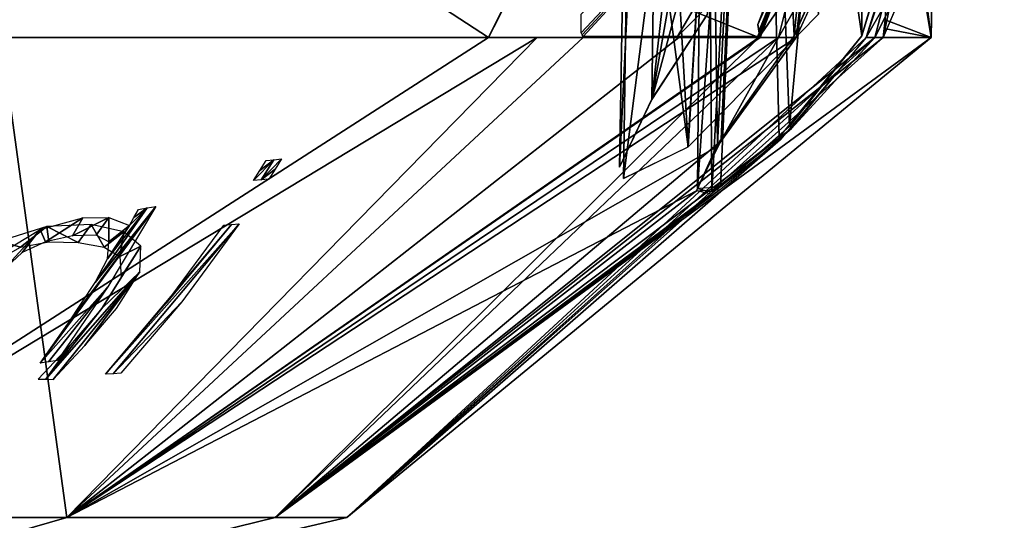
# Model space of a CAD drawing. Header units: millimetres. Extents: x -96 to 96, y -8 to 346.
# Tile 22 of 27: x 34 to 64, y 127 to 142. Entities that reach past the tile are written whole.
import ezdxf

# ---------------------------------------------------------------- set-up
doc = ezdxf.new("R2010")
doc.units = ezdxf.units.MM
doc.header["$LTSCALE"] = 65.185185
for name, color, linetype in [('142', 7, 'CONTINUOUS'), ('314', 7, 'CONTINUOUS'), ('379', 7, 'CONTINUOUS'), ('384', 7, 'CONTINUOUS'), ('386', 7, 'CONTINUOUS'), ('391', 7, 'CONTINUOUS'), ('392', 7, 'CONTINUOUS'), ('393', 7, 'CONTINUOUS'), ('404', 7, 'CONTINUOUS'), ('406', 7, 'CONTINUOUS'), ('407', 7, 'CONTINUOUS'), ('408', 7, 'CONTINUOUS'), ('409', 7, 'CONTINUOUS'), ('415', 7, 'CONTINUOUS'), ('416', 7, 'CONTINUOUS'), ('417', 7, 'CONTINUOUS'), ('418', 7, 'CONTINUOUS'), ('423', 7, 'CONTINUOUS'), ('424', 7, 'CONTINUOUS'), ('435', 7, 'CONTINUOUS'), ('444', 7, 'CONTINUOUS'), ('445', 7, 'CONTINUOUS'), ('446', 7, 'CONTINUOUS')]:
    doc.layers.add(name, color=color, linetype=linetype)

msp = doc.modelspace()

# ---------------------------------------------------------------- linework, layer by layer
at = {"layer": '142', "color": 7, "linetype": 'Continuous'}
for points in [[(73.943, 209.677, -36.5), (62.978, 65.669, -36.5), (69.483, 210.149, -36.5), (73.943, 209.677, -36.5)], [(69.483, 210.149, -36.5), (62.978, 65.669, -36.5), (64.744, 127.358, -36.5), (69.483, 210.149, -36.5)], [(76.724, 73.945, -36.5), (62.978, 65.669, -36.5), (73.943, 209.677, -36.5), (76.724, 73.945, -36.5)]]:
    msp.add_3dface(points, dxfattribs=at)
at = {"layer": '314', "color": 7, "linetype": 'Continuous'}
for points in [[(62.978, 65.669, 35), (64.744, 127.359, 35), (69.483, 210.149, 35), (62.978, 65.669, 35)], [(73.943, 209.677, 35), (62.978, 65.669, 35), (69.483, 210.149, 35), (73.943, 209.677, 35)], [(76.724, 73.945, 35), (62.978, 65.669, 35), (73.943, 209.677, 35), (76.724, 73.945, 35)]]:
    msp.add_3dface(points, dxfattribs=at)
at = {"layer": '379', "color": 7, "linetype": 'Continuous'}
for points in [[(48.295, 141.926, -38.217), (49.756, 141.926, -36.295), (25.887, 127.521, -35.628), (48.295, 141.926, -38.217)], [(25.887, 127.521, -35.628), (49.756, 141.926, -36.295), (35.631, 127.521, -25.884), (25.887, 127.521, -35.628)], [(26.827, 141.926, -55.437), (48.295, 141.926, -38.217), (25.887, 127.521, -35.628), (26.827, 141.926, -55.437)], [(25.887, 127.521, 35.634), (35.631, 127.521, 25.89), (33.656, 141.926, 51.583), (25.887, 127.521, 35.634)], [(33.656, 141.926, 51.583), (35.631, 127.521, 25.89), (56.411, 141.926, 24.722), (33.656, 141.926, 51.583)], [(57.536, 141.926, -21.971), (55.163, 138.655, -20.502), (35.631, 127.521, -25.884), (57.536, 141.926, -21.971)], [(57.008, 141.926, -23.307), (57.536, 141.926, -21.971), (35.631, 127.521, -25.884), (57.008, 141.926, -23.307)], [(56.448, 141.926, -24.63), (57.008, 141.926, -23.307), (35.631, 127.521, -25.884), (56.448, 141.926, -24.63)], [(54.011, 141.926, -29.594), (56.448, 141.926, -24.63), (35.631, 127.521, -25.884), (54.011, 141.926, -29.594)], [(51.14, 141.926, -34.318), (54.011, 141.926, -29.594), (35.631, 127.521, -25.884), (51.14, 141.926, -34.318)], [(49.756, 141.926, -36.295), (51.14, 141.926, -34.318), (35.631, 127.521, -25.884), (49.756, 141.926, -36.295)], [(35.631, 127.521, 25.89), (41.887, 127.521, 13.613), (56.411, 141.926, 24.722), (35.631, 127.521, 25.89)], [(41.887, 127.521, 13.613), (55.269, 138.82, 20.652), (57.007, 141.926, 23.313), (41.887, 127.521, 13.613)], [(60.147, 141.926, -13.248), (61.589, 141.926, 0.003), (41.887, 127.521, -13.607), (60.147, 141.926, -13.248)], [(41.887, 127.521, -13.607), (61.589, 141.926, 0.003), (44.042, 127.521, 0.003), (41.887, 127.521, -13.607)], [(59.9, 141.926, -14.323), (60.147, 141.926, -13.248), (41.887, 127.521, -13.607), (59.9, 141.926, -14.323)], [(57.391, 139.197, -15.072), (59.9, 141.926, -14.323), (41.887, 127.521, -13.607), (57.391, 139.197, -15.072)], [(56.411, 141.926, 24.722), (41.887, 127.521, 13.613), (57.007, 141.926, 23.313), (56.411, 141.926, 24.722)], [(59.633, 141.926, 15.401), (57.067, 138.869, 15.155), (44.042, 127.521, 0.003), (59.633, 141.926, 15.401)], [(59.9, 141.926, 14.329), (59.633, 141.926, 15.401), (44.042, 127.521, 0.003), (59.9, 141.926, 14.329)], [(60.147, 141.926, 13.254), (59.9, 141.926, 14.329), (44.042, 127.521, 0.003), (60.147, 141.926, 13.254)], [(61.589, 141.926, 0.003), (60.147, 141.926, 13.254), (44.042, 127.521, 0.003), (61.589, 141.926, 0.003)], [(55.269, 138.82, 20.652), (57.536, 141.926, 21.977), (57.007, 141.926, 23.313), (55.269, 138.82, 20.652)], [(59.633, 141.926, -15.396), (59.9, 141.926, -14.323), (57.391, 139.197, -15.072), (59.633, 141.926, -15.396)], [(55.253, 137.369, -16.393), (57.391, 139.197, -15.072), (41.887, 127.521, -13.607), (55.253, 137.369, -16.393)], [(54.54, 137.333, 18.526), (55.269, 138.82, 20.652), (41.887, 127.521, 13.613), (54.54, 137.333, 18.526)], [(57.067, 138.869, 15.155), (54.977, 137.225, 16.822), (44.042, 127.521, 0.003), (57.067, 138.869, 15.155)], [(55.163, 138.655, -20.502), (54.54, 137.333, -18.52), (35.631, 127.521, -25.884), (55.163, 138.655, -20.502)], [(35.631, 127.521, -25.884), (54.54, 137.333, -18.52), (41.887, 127.521, -13.607), (35.631, 127.521, -25.884)], [(54.54, 137.333, -18.52), (55.253, 137.369, -16.393), (41.887, 127.521, -13.607), (54.54, 137.333, -18.52)], [(54.977, 137.225, 16.822), (54.54, 137.333, 18.526), (41.887, 127.521, 13.613), (54.977, 137.225, 16.822)], [(44.042, 127.521, 0.003), (54.977, 137.225, 16.822), (41.887, 127.521, 13.613), (44.042, 127.521, 0.003)]]:
    msp.add_3dface(points, dxfattribs=at)
at = {"layer": '384', "color": 7, "linetype": 'Continuous'}
for points in [[(57.536, 141.926, -21.971), (58.037, 146.066, -25.377), (59.904, 147.138, -21.456), (57.536, 141.926, -21.971)], [(59.9, 141.926, -14.323), (59.633, 141.926, -15.396), (61.263, 147.116, -17.179), (59.9, 141.926, -14.323)], [(60.147, 141.926, -13.248), (59.9, 141.926, -14.323), (61.263, 147.116, -17.179), (60.147, 141.926, -13.248)], [(61.761, 145.704, -13.558), (60.147, 141.926, -13.248), (61.263, 147.116, -17.179), (61.761, 145.704, -13.558)], [(57.008, 141.926, -23.307), (56.448, 141.926, -24.63), (58.037, 146.066, -25.377), (57.008, 141.926, -23.307)], [(57.536, 141.926, -21.971), (57.008, 141.926, -23.307), (58.037, 146.066, -25.377), (57.536, 141.926, -21.971)]]:
    msp.add_3dface(points, dxfattribs=at)
at = {"layer": '386', "color": 7, "linetype": 'Continuous'}
for points in [[(61.589, 141.926, 0.003), (60.21, 142.465, -13), (60.621, 149.469, -11.597), (61.589, 141.926, 0.003)], [(60.21, 142.465, 13.006), (61.589, 141.926, 0.003), (60.343, 149.469, 12.972), (60.21, 142.465, 13.006)], [(60.343, 149.469, 12.972), (61.589, 141.926, 0.003), (61.717, 149.469, 0.702), (60.343, 149.469, 12.972)], [(61.717, 149.469, 0.702), (61.589, 141.926, 0.003), (60.621, 149.469, -11.597), (61.717, 149.469, 0.702)], [(60.21, 142.465, -13), (61.589, 141.926, 0.003), (60.179, 142.196, -13.123), (60.21, 142.465, -13)], [(60.179, 142.196, 13.128), (61.589, 141.926, 0.003), (60.21, 142.465, 13.006), (60.179, 142.196, 13.128)], [(60.147, 141.926, 13.254), (61.589, 141.926, 0.003), (60.179, 142.196, 13.128), (60.147, 141.926, 13.254)], [(61.589, 141.926, 0.003), (60.147, 141.926, -13.248), (60.179, 142.196, -13.123), (61.589, 141.926, 0.003)]]:
    msp.add_3dface(points, dxfattribs=at)
at = {"layer": '391', "color": 7, "linetype": 'Continuous'}
for points in [[(56.411, 141.926, 24.722), (57.007, 141.926, 23.313), (59.8, 146.831, 21.527), (56.411, 141.926, 24.722)], [(58.042, 146.084, 25.385), (56.411, 141.926, 24.722), (59.8, 146.831, 21.527), (58.042, 146.084, 25.385)], [(57.007, 141.926, 23.313), (57.536, 141.926, 21.977), (59.8, 146.831, 21.527), (57.007, 141.926, 23.313)], [(59.633, 141.926, 15.401), (61.72, 145.576, 13.556), (61.136, 146.362, 16.905), (59.633, 141.926, 15.401)], [(59.633, 141.926, 15.401), (59.9, 141.926, 14.329), (61.72, 145.576, 13.556), (59.633, 141.926, 15.401)], [(59.9, 141.926, 14.329), (60.147, 141.926, 13.254), (61.72, 145.576, 13.556), (59.9, 141.926, 14.329)]]:
    msp.add_3dface(points, dxfattribs=at)
at = {"layer": '392', "color": 7, "linetype": 'Continuous'}
for points in [[(53.202, 140.077, 21.659), (53.547, 165.469, 21.377), (52.225, 138.042, 18.721), (53.202, 140.077, 21.659)], [(52.225, 138.042, 18.721), (53.547, 165.469, 21.377), (52.463, 151.88, 18.479), (52.225, 138.042, 18.721)], [(54.873, 142.627, 23.267), (53.547, 165.469, 21.377), (53.202, 140.077, 21.659), (54.873, 142.627, 23.267)]]:
    msp.add_3dface(points, dxfattribs=at)
at = {"layer": '393', "color": 7, "linetype": 'Continuous'}
for points in [[(53.196, 140.067, -21.645), (52.225, 138.042, -18.715), (53.547, 165.469, -21.371), (53.196, 140.067, -21.645)], [(53.547, 165.469, -21.371), (52.225, 138.042, -18.715), (52.463, 151.88, -18.474), (53.547, 165.469, -21.371)], [(55.035, 150.469, -23.203), (53.196, 140.067, -21.645), (56.06, 165.469, -23.429), (55.035, 150.469, -23.203)], [(56.06, 165.469, -23.429), (53.196, 140.067, -21.645), (53.547, 165.469, -21.371), (56.06, 165.469, -23.429)], [(53.196, 140.067, -21.645), (55.035, 150.469, -23.203), (54.954, 146.556, -23.232), (53.196, 140.067, -21.645)], [(54.873, 142.627, -23.261), (53.196, 140.067, -21.645), (54.954, 146.556, -23.232), (54.873, 142.627, -23.261)]]:
    msp.add_3dface(points, dxfattribs=at)
at = {"layer": '404', "color": 7, "linetype": 'Continuous'}
for points in [[(25.887, 127.521, -35.628), (35.631, 127.521, -25.884), (0, 117.246, 0.003), (25.887, 127.521, -35.628)], [(35.631, 127.521, -25.884), (41.887, 127.521, -13.607), (0, 117.246, 0.003), (35.631, 127.521, -25.884)], [(41.887, 127.521, -13.607), (44.042, 127.521, 0.003), (0, 117.246, 0.003), (41.887, 127.521, -13.607)], [(44.042, 127.521, 0.003), (41.887, 127.521, 13.613), (0, 117.246, 0.003), (44.042, 127.521, 0.003)], [(41.887, 127.521, 13.613), (35.631, 127.521, 25.89), (0, 117.246, 0.003), (41.887, 127.521, 13.613)], [(35.631, 127.521, 25.89), (25.887, 127.521, 35.634), (0, 117.246, 0.003), (35.631, 127.521, 25.89)]]:
    msp.add_3dface(points, dxfattribs=at)
at = {"layer": '406', "color": 7, "linetype": 'Continuous'}
for points in [[(26.827, 141.926, -55.437), (0, 141.926, -61.586), (35.202, 150.469, -53.945), (26.827, 141.926, -55.437)], [(0, 141.926, -61.586), (0, 150.469, -64.414), (35.202, 150.469, -53.945), (0, 141.926, -61.586)], [(48.295, 141.926, -38.217), (26.827, 141.926, -55.437), (35.202, 150.469, -53.945), (48.295, 141.926, -38.217)], [(48.295, 141.926, -38.217), (35.202, 150.469, -53.945), (48.92, 143.213, -38.493), (48.295, 141.926, -38.217)], [(51.08, 142.636, -35.065), (58.962, 150.469, -25.941), (51.08, 142.067, -34.52), (51.08, 142.636, -35.065)], [(51.08, 142.067, -34.52), (58.962, 150.469, -25.941), (51.11, 142.012, -34.419), (51.08, 142.067, -34.52)], [(51.11, 142.012, -34.419), (58.962, 150.469, -25.941), (51.14, 141.956, -34.319), (51.11, 142.012, -34.419)], [(51.14, 141.956, -34.319), (58.962, 150.469, -25.941), (53.967, 141.956, -29.676), (51.14, 141.956, -34.319)], [(53.967, 141.956, -29.676), (58.962, 150.469, -25.941), (58.046, 146.075, -25.538), (53.967, 141.956, -29.676)], [(56.374, 141.956, -24.802), (53.967, 141.956, -29.676), (58.046, 146.075, -25.538), (56.374, 141.956, -24.802)], [(48.61, 142.551, -38.344), (48.295, 141.926, -38.217), (48.92, 143.213, -38.493), (48.61, 142.551, -38.344)]]:
    msp.add_3dface(points, dxfattribs=at)
at = {"layer": '407', "color": 7, "linetype": 'Continuous'}
for points in [[(33.656, 141.926, 51.583), (35.202, 150.469, 53.951), (0, 150.469, 64.42), (33.656, 141.926, 51.583)], [(33.656, 141.926, 51.583), (56.411, 141.926, 24.722), (35.202, 150.469, 53.951), (33.656, 141.926, 51.583)], [(35.202, 150.469, 53.951), (56.411, 141.926, 24.722), (58.045, 146.072, 25.543), (35.202, 150.469, 53.951)]]:
    msp.add_3dface(points, dxfattribs=at)
at = {"layer": '408', "color": 7, "linetype": 'Continuous'}
for points in [[(56.379, 142.319, 24.81), (58.042, 146.084, 25.385), (57.905, 146.295, 25.482), (56.379, 142.319, 24.81)], [(58.042, 146.084, 25.385), (56.379, 142.319, 24.81), (56.413, 142.124, 24.724), (58.042, 146.084, 25.385)], [(56.411, 141.926, 24.722), (58.042, 146.084, 25.385), (56.413, 142.124, 24.724), (56.411, 141.926, 24.722)]]:
    msp.add_3dface(points, dxfattribs=at)
at = {"layer": '409', "color": 7, "linetype": 'Continuous'}
for points in [[(57.905, 146.295, -25.476), (58.037, 146.066, -25.377), (56.379, 142.319, -24.805), (57.905, 146.295, -25.476)], [(58.037, 146.066, -25.377), (56.448, 141.926, -24.63), (56.379, 142.319, -24.805), (58.037, 146.066, -25.377)], [(56.379, 142.319, -24.805), (56.448, 141.926, -24.63), (56.414, 142.122, -24.718), (56.379, 142.319, -24.805)]]:
    msp.add_3dface(points, dxfattribs=at)
at = {"layer": '415', "color": 7, "linetype": 'Continuous'}
for points in [[(55.278, 138.885, 20.565), (54.573, 137.403, 18.503), (56.4, 163.469, 21.274), (55.278, 138.885, 20.565)], [(56.4, 163.469, 21.274), (54.573, 137.403, 18.503), (54.8, 163.469, 18.503), (56.4, 163.469, 21.274)], [(57.473, 141.98, 21.849), (55.278, 138.885, 20.565), (56.4, 163.469, 21.274), (57.473, 141.98, 21.849)], [(59.6, 163.469, 21.274), (57.473, 141.98, 21.849), (56.4, 163.469, 21.274), (59.6, 163.469, 21.274)], [(59.661, 146.859, 21.406), (57.473, 141.98, 21.849), (59.6, 163.469, 21.274), (59.661, 146.859, 21.406)]]:
    msp.add_3dface(points, dxfattribs=at)
at = {"layer": '416', "color": 7, "linetype": 'Continuous'}
for points in [[(54.8, 163.469, 18.503), (54.573, 137.403, 18.503), (54.996, 137.294, 16.851), (54.8, 163.469, 18.503)], [(54.8, 163.469, 18.503), (54.996, 137.294, 16.851), (56.4, 163.469, 15.731), (54.8, 163.469, 18.503)], [(54.996, 137.294, 16.851), (57.021, 138.932, 15.232), (56.4, 163.469, 15.731), (54.996, 137.294, 16.851)], [(57.021, 138.932, 15.232), (59.508, 141.98, 15.469), (56.4, 163.469, 15.731), (57.021, 138.932, 15.232)], [(56.4, 163.469, 15.731), (59.508, 141.98, 15.469), (59.6, 163.469, 15.731), (56.4, 163.469, 15.731)], [(59.6, 163.469, 15.731), (59.508, 141.98, 15.469), (61.125, 147.499, 17.326), (59.6, 163.469, 15.731)]]:
    msp.add_3dface(points, dxfattribs=at)
at = {"layer": '417', "color": 7, "linetype": 'Continuous'}
for points in [[(55.263, 137.437, -16.434), (54.573, 137.403, -18.497), (56.4, 163.469, -15.726), (55.263, 137.437, -16.434)], [(56.4, 163.469, -15.726), (54.573, 137.403, -18.497), (54.8, 163.469, -18.497), (56.4, 163.469, -15.726)], [(57.337, 139.261, -15.151), (55.263, 137.437, -16.434), (56.4, 163.469, -15.726), (57.337, 139.261, -15.151)], [(59.6, 163.469, -15.726), (57.337, 139.261, -15.151), (56.4, 163.469, -15.726), (59.6, 163.469, -15.726)], [(59.508, 141.98, -15.464), (57.337, 139.261, -15.151), (59.6, 163.469, -15.726), (59.508, 141.98, -15.464)], [(61.078, 147.143, -17.194), (59.508, 141.98, -15.464), (59.6, 163.469, -15.726), (61.078, 147.143, -17.194)]]:
    msp.add_3dface(points, dxfattribs=at)
at = {"layer": '418', "color": 7, "linetype": 'Continuous'}
for points in [[(54.8, 163.469, -18.497), (54.573, 137.403, -18.497), (55.175, 138.72, -20.418), (54.8, 163.469, -18.497)], [(54.8, 163.469, -18.497), (55.175, 138.72, -20.418), (56.4, 163.469, -21.269), (54.8, 163.469, -18.497)], [(55.175, 138.72, -20.418), (57.473, 141.98, -21.843), (56.4, 163.469, -21.269), (55.175, 138.72, -20.418)], [(56.4, 163.469, -21.269), (57.473, 141.98, -21.843), (59.6, 163.469, -21.269), (56.4, 163.469, -21.269)], [(59.6, 163.469, -21.269), (57.473, 141.98, -21.843), (59.761, 147.162, -21.338), (59.6, 163.469, -21.269)]]:
    msp.add_3dface(points, dxfattribs=at)
at = {"layer": '423', "color": 7, "linetype": 'Continuous'}
for points in [[(54.282, 138.642, 14.092), (52.346, 137.698, 17.281), (55.92, 165.469, 13.628), (54.282, 138.642, 14.092)], [(55.92, 165.469, 13.628), (52.346, 137.698, 17.281), (52.546, 151.695, 17.525), (55.92, 165.469, 13.628)], [(58.209, 142.627, 12.808), (54.282, 138.642, 14.092), (55.92, 165.469, 13.628), (58.209, 142.627, 12.808)]]:
    msp.add_3dface(points, dxfattribs=at)
at = {"layer": '424', "color": 7, "linetype": 'Continuous'}
for points in [[(54.289, 138.647, -14.081), (52.752, 165.469, -17.76), (52.546, 151.696, -17.52), (54.289, 138.647, -14.081)], [(55.92, 165.469, -13.622), (52.752, 165.469, -17.76), (54.289, 138.647, -14.081), (55.92, 165.469, -13.622)], [(58.209, 142.627, -12.802), (55.92, 165.469, -13.622), (54.289, 138.647, -14.081), (58.209, 142.627, -12.802)], [(52.346, 137.698, -17.275), (54.289, 138.647, -14.081), (52.546, 151.696, -17.52), (52.346, 137.698, -17.275)]]:
    msp.add_3dface(points, dxfattribs=at)
at = {"layer": '435', "color": 7, "linetype": 'Continuous'}
for points in [[(33.62, 135.821, 45.032), (34.238, 135.635, 44.312), (35.029, 136.259, 44.533), (33.62, 135.821, 45.032)], [(34.238, 135.635, 44.312), (35.086, 135.796, 43.865), (35.029, 136.259, 44.533), (34.238, 135.635, 44.312)], [(35.969, 135.776, 43.117), (36.362, 136.313, 43.525), (35.029, 136.259, 44.533), (35.969, 135.776, 43.117)], [(35.086, 135.796, 43.865), (35.969, 135.776, 43.117), (35.029, 136.259, 44.533), (35.086, 135.796, 43.865)], [(36.747, 135.64, 42.262), (36.362, 136.313, 43.525), (35.969, 135.776, 43.117), (36.747, 135.64, 42.262)], [(37.344, 136.101, 42.39), (36.362, 136.313, 43.525), (36.747, 135.64, 42.262), (37.344, 136.101, 42.39)], [(37.222, 135.359, 41.436), (37.344, 136.101, 42.39), (36.747, 135.64, 42.262), (37.222, 135.359, 41.436)], [(37.85, 135.672, 41.325), (37.344, 136.101, 42.39), (37.222, 135.359, 41.436), (37.85, 135.672, 41.325)], [(33.254, 135.09, 44.311), (34.238, 135.635, 44.312), (33.62, 135.821, 45.032), (33.254, 135.09, 44.311)], [(37.822, 134.9, 40.191), (37.85, 135.672, 41.325), (36.682, 133.801, 39.504), (37.822, 134.9, 40.191)], [(36.682, 133.801, 39.504), (37.85, 135.672, 41.325), (37.265, 134.74, 40.462), (36.682, 133.801, 39.504)], [(37.265, 134.74, 40.462), (37.85, 135.672, 41.325), (37.222, 135.359, 41.436), (37.265, 134.74, 40.462)], [(35.214, 131.669, 37.097), (37.822, 134.9, 40.191), (34.993, 131.672, 37.31), (35.214, 131.669, 37.097)], [(34.993, 131.672, 37.31), (37.822, 134.9, 40.191), (36.682, 133.801, 39.504), (34.993, 131.672, 37.31)], [(36.164, 132.69, 38.085), (37.822, 134.9, 40.191), (35.214, 131.669, 37.097), (36.164, 132.69, 38.085)], [(37.124, 133.795, 39.078), (37.822, 134.9, 40.191), (36.164, 132.69, 38.085), (37.124, 133.795, 39.078)], [(35.726, 132.697, 38.51), (34.993, 131.672, 37.31), (36.682, 133.801, 39.504), (35.726, 132.697, 38.51)], [(34.772, 131.675, 37.523), (34.993, 131.672, 37.31), (35.726, 132.697, 38.51), (34.772, 131.675, 37.523)]]:
    msp.add_3dface(points, dxfattribs=at)
at = {"layer": '444', "color": 7, "linetype": 'Continuous'}
for points in [[(34.824, 132.16, -38.369), (35.655, 133.336, -39.666), (38.298, 136.862, -42.582), (34.824, 132.16, -38.369)], [(36.861, 134.443, -40.365), (34.824, 132.16, -38.369), (38.298, 136.862, -42.582), (36.861, 134.443, -40.365)], [(35.655, 133.336, -39.666), (36.478, 134.576, -40.917), (38.298, 136.862, -42.582), (35.655, 133.336, -39.666)], [(38.298, 136.862, -42.582), (36.478, 134.576, -40.917), (38.038, 136.815, -42.75), (38.298, 136.862, -42.582)], [(36.478, 134.576, -40.917), (36.849, 135.284, -41.652), (38.038, 136.815, -42.75), (36.478, 134.576, -40.917)], [(38.038, 136.815, -42.75), (36.849, 135.284, -41.652), (37.506, 136.286, -42.5), (38.038, 136.815, -42.75)], [(37.642, 136.527, -42.71), (38.038, 136.815, -42.75), (37.506, 136.286, -42.5), (37.642, 136.527, -42.71)], [(37.778, 136.769, -42.919), (38.038, 136.815, -42.75), (37.642, 136.527, -42.71), (37.778, 136.769, -42.919)], [(36.105, 136.517, -44.005), (34.983, 135.802, -43.95), (34.826, 136.168, -44.566), (36.105, 136.517, -44.005)], [(35.797, 135.976, -43.529), (34.983, 135.802, -43.95), (36.105, 136.517, -44.005), (35.797, 135.976, -43.529)], [(36.513, 135.997, -42.96), (35.797, 135.976, -43.529), (36.889, 136.526, -43.361), (36.513, 135.997, -42.96)], [(36.889, 136.526, -43.361), (35.797, 135.976, -43.529), (36.105, 136.517, -44.005), (36.889, 136.526, -43.361)], [(36.894, 135.8, -42.357), (36.513, 135.997, -42.96), (36.889, 136.526, -43.361), (36.894, 135.8, -42.357)], [(37.506, 136.286, -42.5), (36.894, 135.8, -42.357), (36.889, 136.526, -43.361), (37.506, 136.286, -42.5)], [(34.284, 135.473, -44.049), (33.661, 134.9, -43.729), (34.826, 136.168, -44.566), (34.284, 135.473, -44.049)], [(34.826, 136.168, -44.566), (33.661, 134.9, -43.729), (33.689, 135.481, -44.517), (34.826, 136.168, -44.566)], [(34.983, 135.802, -43.95), (34.284, 135.473, -44.049), (34.826, 136.168, -44.566), (34.983, 135.802, -43.95)], [(36.849, 135.284, -41.652), (36.894, 135.8, -42.357), (37.506, 136.286, -42.5), (36.849, 135.284, -41.652)], [(35.081, 132.197, -38.202), (34.824, 132.16, -38.369), (36.861, 134.443, -40.365), (35.081, 132.197, -38.202)], [(35.344, 132.237, -38.031), (35.081, 132.197, -38.202), (36.861, 134.443, -40.365), (35.344, 132.237, -38.031)]]:
    msp.add_3dface(points, dxfattribs=at)
at = {"layer": '445', "color": 7, "linetype": 'Continuous'}
for points in [[(41.233, 137.637, -40.835), (41.424, 137.937, -41.049), (41.845, 138.262, -41.057), (41.233, 137.637, -40.835)], [(41.465, 137.658, -40.629), (41.233, 137.637, -40.835), (41.845, 138.262, -41.057), (41.465, 137.658, -40.629)], [(41.424, 137.937, -41.049), (41.613, 138.24, -41.262), (41.845, 138.262, -41.057), (41.424, 137.937, -41.049)], [(41.888, 137.983, -40.638), (41.465, 137.658, -40.629), (42.077, 138.286, -40.851), (41.888, 137.983, -40.638)], [(42.077, 138.286, -40.851), (41.465, 137.658, -40.629), (41.845, 138.262, -41.057), (42.077, 138.286, -40.851)], [(41.697, 137.681, -40.423), (41.465, 137.658, -40.629), (41.888, 137.983, -40.638), (41.697, 137.681, -40.423)]]:
    msp.add_3dface(points, dxfattribs=at)
at = {"layer": '446', "color": 7, "linetype": 'Continuous'}
for points in [[(40.573, 136.314, -39.624), (40.804, 136.336, -39.418), (36.792, 131.823, -35.832), (40.573, 136.314, -39.624)], [(36.792, 131.823, -35.832), (40.804, 136.336, -39.418), (37.024, 131.84, -35.627), (36.792, 131.823, -35.832)], [(37.024, 131.84, -35.627), (40.804, 136.336, -39.418), (39.079, 134.001, -37.475), (37.024, 131.84, -35.627)], [(38.613, 133.959, -37.884), (40.573, 136.314, -39.624), (36.792, 131.823, -35.832), (38.613, 133.959, -37.884)], [(40.341, 136.294, -39.83), (40.573, 136.314, -39.624), (38.613, 133.959, -37.884), (40.341, 136.294, -39.83)], [(37.254, 131.858, -35.422), (37.024, 131.84, -35.627), (39.079, 134.001, -37.475), (37.254, 131.858, -35.422)]]:
    msp.add_3dface(points, dxfattribs=at)

doc.saveas('drawing.dxf')
